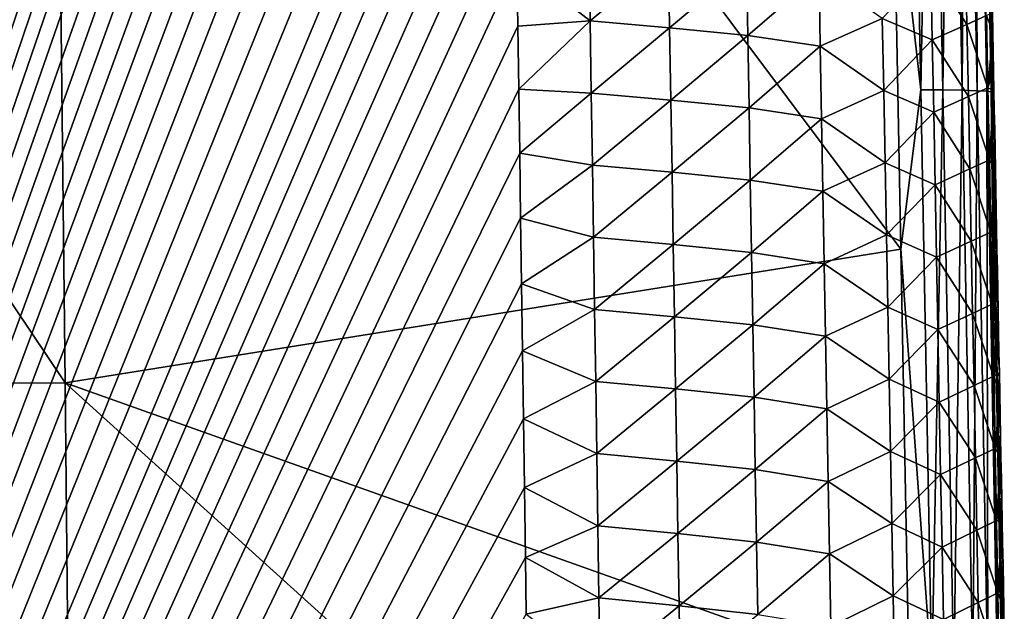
# Model space of a CAD drawing. Header units: metres. Extents: x -109 to 109, y -19 to 107.
# Tile 213 of 256: x 8.43 to 15.21, y 70.67 to 74.75. Entities that reach past the tile are written whole.
import ezdxf

# ---------------------------------------------------------------- set-up
doc = ezdxf.new("R2010")
doc.units = ezdxf.units.M
doc.layers.add('solid_21_412_310_XXX', color=7, linetype='CONTINUOUS')

msp = doc.modelspace()

# ---------------------------------------------------------------- linework, layer by layer
at = {"layer": 'solid_21_412_310_XXX'}
for points in [[(8.416841, 101.863945, -67.142029), (-0.000006, 49.658638, -66.675293), (8.718863, 101.77272, -67.141319)], [(8.718863, 101.77272, -67.141319), (-0.000006, 49.658638, -66.675293), (8.985192, 101.678772, -67.140579)], [(8.985192, 101.678772, -67.140579), (-0.000006, 49.658638, -66.675293), (9.222807, 101.582382, -67.139809)], [(9.222807, 101.582382, -67.139809), (-0.000006, 49.658638, -66.675293), (9.437308, 101.482719, -67.139)], [(9.437308, 101.482719, -67.139), (-0.000006, 49.658638, -66.675293), (9.800565, 101.280899, -67.137329)], [(9.800565, 101.280899, -67.137329), (-0.000006, 49.658638, -66.675293), (10.099033, 101.074387, -67.135605)], [(10.099033, 101.074387, -67.135605), (-0.000006, 49.658638, -66.675293), (10.375571, 100.835381, -67.133575)], [(10.375571, 100.835381, -67.133575), (-0.000006, 49.658638, -66.675293), (10.626403, 100.56823, -67.131287)], [(10.626403, 100.56823, -67.131287), (-0.000006, 49.658638, -66.675293), (10.701228, 100.473618, -67.130478)], [(10.701228, 100.473618, -67.130478), (-0.000006, 49.658638, -66.675293), (10.774985, 100.372421, -67.129601)], [(10.774985, 100.372421, -67.129601), (-0.000006, 49.658638, -66.675293), (10.84716, 100.264442, -67.12867)], [(10.84716, 100.264442, -67.12867), (-0.000006, 49.658638, -66.675293), (10.916918, 100.149368, -67.12767)], [(10.916918, 100.149368, -67.12767), (-0.000006, 49.658638, -66.675293), (10.984118, 100.027184, -67.12661)], [(10.984118, 100.027184, -67.12661), (-0.000006, 49.658638, -66.675293), (11.048345, 99.897804, -67.125481)], [(11.048345, 99.897804, -67.125481), (-0.000006, 49.658638, -66.675293), (11.109218, 99.761246, -67.12429)], [(11.109218, 99.761246, -67.12429), (-0.000006, 49.658638, -66.675293), (11.166245, 99.617828, -67.123032)], [(11.166245, 99.617828, -67.123032), (-0.000006, 49.658638, -66.675293), (11.219064, 99.468155, -67.121727)], [(11.219064, 99.468155, -67.121727), (-0.000006, 49.658638, -66.675293), (11.267576, 99.312035, -67.120354)], [(11.267576, 99.312035, -67.120354), (-0.000006, 49.658638, -66.675293), (11.311779, 99.149033, -67.118919)], [(11.311779, 99.149033, -67.118919), (-0.000006, 49.658638, -66.675293), (11.351416, 98.977837, -67.117416)], [(11.351416, 98.977837, -67.117416), (-0.000006, 49.658638, -66.675293), (11.385991, 98.794167, -67.115791)], [(11.385991, 98.794167, -67.115791), (-0.000006, 49.658638, -66.675293), (11.41538, 98.594177, -67.114029)], [(11.41538, 98.594177, -67.114029), (-0.000006, 49.658638, -66.675293), (11.440434, 98.37249, -67.112068)], [(11.440434, 98.37249, -67.112068), (-0.000006, 49.658638, -66.675293), (11.461864, 98.128845, -67.109909)], [(11.461864, 98.128845, -67.109909), (-0.000006, 49.658638, -66.675293), (11.479255, 97.862335, -67.107552)], [(11.479255, 97.862335, -67.107552), (-0.000006, 49.658638, -66.675293), (11.491724, 97.571922, -67.104973)], [(11.491724, 97.571922, -67.104973), (-0.000006, 49.658638, -66.675293), (11.497374, 97.255409, -67.102165)], [(11.497374, 97.255409, -67.102165), (-0.000006, 49.658638, -66.675293), (11.497188, 96.91391, -67.099129)], [(11.497188, 96.91391, -67.099129), (-0.000006, 49.658638, -66.675293), (11.492494, 96.548004, -67.095879)], [(11.492494, 96.548004, -67.095879), (-0.000006, 49.658638, -66.675293), (11.486433, 96.157623, -67.092407)], [(11.486433, 96.157623, -67.092407), (-0.000006, 49.658638, -66.675293), (11.481724, 95.739777, -67.088692)], [(11.481724, 95.739777, -67.088692), (-0.000006, 49.658638, -66.675293), (11.479702, 95.291519, -67.084709)], [(11.479702, 95.291519, -67.084709), (-0.000006, 49.658638, -66.675293), (11.481399, 94.809296, -67.080429)], [(11.481399, 94.809296, -67.080429), (-0.000006, 49.658638, -66.675293), (11.484297, 94.554321, -67.078163)], [(11.484297, 94.554321, -67.078163), (-0.000006, 49.658638, -66.675293), (11.488584, 94.2901, -67.075821)], [(11.488584, 94.2901, -67.075821), (-0.000006, 49.658638, -66.675293), (11.494101, 94.016693, -67.073387)], [(11.494101, 94.016693, -67.073387), (-0.000006, 49.658638, -66.675293), (11.500851, 93.734154, -67.070885)], [(11.500851, 93.734154, -67.070885), (-0.000006, 49.658638, -66.675293), (11.50884, 93.442451, -67.068291)], [(11.50884, 93.442451, -67.068291), (-0.000006, 49.658638, -66.675293), (11.51765, 93.141273, -67.06562)], [(11.51765, 93.141273, -67.06562), (-0.000006, 49.658638, -66.675293), (11.527312, 92.830826, -67.062866)], [(11.527312, 92.830826, -67.062866), (-0.000006, 49.658638, -66.675293), (11.537727, 92.510796, -67.060028)], [(11.537727, 92.510796, -67.060028), (-0.000006, 49.658638, -66.675293), (11.548295, 92.180145, -67.057091)], [(11.548295, 92.180145, -67.057091), (-0.000006, 49.658638, -66.675293), (11.55913, 91.839279, -67.05407)], [(11.55913, 91.839279, -67.05407), (-0.000006, 49.658638, -66.675293), (11.570037, 91.487465, -67.050949)], [(11.570037, 91.487465, -67.050949), (-0.000006, 49.658638, -66.675293), (11.580547, 91.123337, -67.047714)], [(11.580547, 91.123337, -67.047714), (-0.000006, 49.658638, -66.675293), (11.590788, 90.747398, -67.04438)], [(11.590788, 90.747398, -67.04438), (-0.000006, 49.658638, -66.675293), (11.600632, 90.358894, -67.040932)], [(11.600632, 90.358894, -67.040932), (-0.000006, 49.658638, -66.675293), (11.609873, 89.956909, -67.037361)], [(11.609873, 89.956909, -67.037361), (-0.000006, 49.658638, -66.675293), (11.61857, 89.541801, -67.033676)], [(11.61857, 89.541801, -67.033676), (-0.000006, 49.658638, -66.675293), (11.626793, 89.113304, -67.029877)], [(11.626793, 89.113304, -67.029877), (-0.000006, 49.658638, -66.675293), (11.634455, 88.671326, -67.025955)], [(11.634455, 88.671326, -67.025955), (-0.000006, 49.658638, -66.675293), (11.641595, 88.215927, -67.021912)], [(11.641595, 88.215927, -67.021912), (-0.000006, 49.658638, -66.675293), (11.648776, 87.746346, -67.017738)], [(11.648776, 87.746346, -67.017738), (-0.000006, 49.658638, -66.675293), (11.656088, 87.262848, -67.013451)], [(11.656088, 87.262848, -67.013451), (-0.000006, 49.658638, -66.675293), (11.663507, 86.764992, -67.009026)], [(11.663507, 86.764992, -67.009026), (-0.000006, 49.658638, -66.675293), (11.668713, 86.424217, -67.006004)], [(11.668713, 86.424217, -67.006004), (-0.000006, 49.658638, -66.675293), (11.674192, 86.076103, -67.002907)], [(11.674192, 86.076103, -67.002907), (-0.000006, 49.658638, -66.675293), (11.679863, 85.721054, -66.999756)], [(11.679863, 85.721054, -66.999756), (-0.000006, 49.658638, -66.675293), (11.685748, 85.358803, -66.996544)], [(11.685748, 85.358803, -66.996544), (-0.000006, 49.658638, -66.675293), (11.691878, 84.989059, -66.993256)], [(11.691878, 84.989059, -66.993256), (-0.000006, 49.658638, -66.675293), (11.698287, 84.611694, -66.989906)], [(11.698287, 84.611694, -66.989906), (-0.000006, 49.658638, -66.675293), (11.70499, 84.227081, -66.986496)], [(11.70499, 84.227081, -66.986496), (-0.000006, 49.658638, -66.675293), (11.711924, 83.834892, -66.983009)], [(11.711924, 83.834892, -66.983009), (-0.000006, 49.658638, -66.675293), (11.719016, 83.4347, -66.979462)], [(11.719016, 83.4347, -66.979462), (-0.000006, 49.658638, -66.675293), (11.726214, 83.02623, -66.97583)], [(11.726214, 83.02623, -66.97583), (-0.000006, 49.658638, -66.675293), (11.733596, 82.610046, -66.972137)], [(11.733596, 82.610046, -66.972137), (-0.000006, 49.658638, -66.675293), (11.741124, 82.185791, -66.968376)], [(11.741124, 82.185791, -66.968376), (-0.000006, 49.658638, -66.675293), (11.748721, 81.752815, -66.964531)], [(11.748721, 81.752815, -66.964531), (-0.000006, 49.658638, -66.675293), (11.756312, 81.310501, -66.960602)], [(11.756312, 81.310501, -66.960602), (-0.000006, 49.658638, -66.675293), (11.763915, 80.859192, -66.956596)], [(8.647805, 80.980743, -73.483154), (8.745557, 72.246918, -73.547028), (2.888753, 80.980156, -73.638618)], [(8.745557, 72.246918, -73.547028), (2.921579, 72.245003, -73.730919), (2.888753, 80.980156, -73.638618)], [(8.647805, 80.980743, -73.483154), (14.441449, 75.932777, -73.181526), (14.495125, 73.168098, -73.183434)], [(8.647805, 80.980743, -73.483154), (14.495125, 73.168098, -73.183434), (8.745557, 72.246918, -73.547028)], [(11.763915, 80.859192, -66.956596), (-0.000006, 49.658638, -66.675293), (11.771555, 80.398964, -66.952507)], [(11.771555, 80.398964, -66.952507), (-0.000006, 49.658638, -66.675293), (11.779235, 79.92952, -66.948341)], [(11.779235, 79.92952, -66.948341), (-0.000006, 49.658638, -66.675293), (11.786957, 79.450546, -66.944092)], [(11.786957, 79.450546, -66.944092), (-0.000006, 49.658638, -66.675293), (11.794697, 78.962219, -66.939751)], [(11.794697, 78.962219, -66.939751), (-0.000006, 49.658638, -66.675293), (11.802461, 78.464645, -66.935333)], [(11.802461, 78.464645, -66.935333), (-0.000006, 49.658638, -66.675293), (11.81029, 77.957428, -66.930832)], [(14.441449, 75.932777, -73.181526), (14.552935, 78.295067, -73.162827), (14.631909, 74.26458, -73.1651)], [(14.70455, 78.293983, -73.122292), (14.631909, 74.26458, -73.1651), (14.552935, 78.295067, -73.162827)], [(14.70455, 78.293983, -73.122292), (14.782736, 74.262634, -73.124184), (14.631909, 74.26458, -73.1651)], [(14.837929, 78.292519, -73.045822), (14.782736, 74.262634, -73.124184), (14.70455, 78.293983, -73.122292)], [(14.837929, 78.292519, -73.045822), (14.915241, 74.260323, -73.047791), (14.782736, 74.262634, -73.124184)], [(14.94165, 78.290459, -72.934799), (14.915241, 74.260323, -73.047791), (14.837929, 78.292519, -73.045822)], [(14.94165, 78.290459, -72.934799), (15.018188, 74.257423, -72.93721), (14.915241, 74.260323, -73.047791)], [(15.008865, 78.287674, -72.796577), (15.018188, 74.257423, -72.93721), (14.94165, 78.290459, -72.934799)], [(15.008865, 78.287674, -72.796577), (15.0849, 74.253838, -72.799629), (15.018188, 74.257423, -72.93721)], [(15.039, 78.28418, -72.642609), (15.0849, 74.253838, -72.799629), (15.008865, 78.287674, -72.796577)], [(15.039, 78.28418, -72.642609), (15.105647, 75.082657, -72.48597), (15.112845, 74.696587, -72.486359)], [(15.039, 78.28418, -72.642609), (15.112845, 74.696587, -72.486359), (15.120103, 74.306061, -72.486755)], [(15.039, 78.28418, -72.642609), (15.120103, 74.306061, -72.486755), (15.114924, 74.249557, -72.646332)], [(15.039, 78.28418, -72.642609), (15.114924, 74.249557, -72.646332), (15.0849, 74.253838, -72.799629)], [(11.81029, 77.957428, -66.930832), (-0.000006, 49.658638, -66.675293), (11.816232, 77.57045, -66.927399)], [(11.816232, 77.57045, -66.927399), (-0.000006, 49.658638, -66.675293), (11.822248, 77.177734, -66.923912)], [(11.822248, 77.177734, -66.923912), (-0.000006, 49.658638, -66.675293), (11.828321, 76.779701, -66.92038)], [(11.828321, 76.779701, -66.92038), (-0.000006, 49.658638, -66.675293), (11.834447, 76.376213, -66.916794)], [(11.834447, 76.376213, -66.916794), (-0.000006, 49.658638, -66.675293), (11.840632, 75.966957, -66.913162)], [(11.840632, 75.966957, -66.913162), (-0.000006, 49.658638, -66.675293), (11.846878, 75.55162, -66.90947)], [(14.495125, 73.168098, -73.183434), (14.441449, 75.932777, -73.181526), (14.631909, 74.26458, -73.1651)], [(11.846878, 75.55162, -66.90947), (-0.000006, 49.658638, -66.675293), (11.853189, 75.12989, -66.905731)], [(11.853189, 75.12989, -66.905731), (12.357102, 74.737808, -66.936401), (12.349277, 75.234169, -66.940811)], [(12.895912, 75.187515, -67.073181), (12.349277, 75.234169, -66.940811), (12.357102, 74.737808, -66.936401)], [(12.904193, 74.690376, -67.068893), (12.895912, 75.187515, -67.073181), (12.357102, 74.737808, -66.936401)], [(13.432556, 75.135406, -67.309998), (12.895912, 75.187515, -67.073181), (12.904193, 74.690376, -67.068893)], [(14.949305, 74.714119, -69.104774), (14.93952, 75.211372, -69.107178), (14.701097, 75.1064, -68.571075)], [(15.083862, 74.774261, -69.652214), (14.93952, 75.211372, -69.107178), (14.949305, 74.714119, -69.104774)], [(11.853189, 75.12989, -66.905731), (-0.000006, 49.658638, -66.675293), (11.859566, 74.701843, -66.901924)], [(11.853189, 75.12989, -66.905731), (11.859566, 74.701843, -66.901924), (12.357102, 74.737808, -66.936401)], [(13.441282, 74.637413, -67.305923), (13.432556, 75.135406, -67.309998), (12.904193, 74.690376, -67.068893)], [(13.931368, 75.062614, -67.647362), (13.432556, 75.135406, -67.309998), (13.441282, 74.637413, -67.305923)], [(13.940505, 74.563522, -67.643608), (13.931368, 75.062614, -67.647362), (13.441282, 74.637413, -67.305923)], [(14.366833, 74.755249, -68.072563), (13.931368, 75.062614, -67.647362), (13.940505, 74.563522, -67.643608)], [(14.710778, 74.607742, -68.568184), (14.701097, 75.1064, -68.571075), (14.366833, 74.755249, -68.072563)], [(14.949305, 74.714119, -69.104774), (14.701097, 75.1064, -68.571075), (14.710778, 74.607742, -68.568184)], [(15.105647, 75.082657, -72.48597), (15.124028, 74.791374, -70.185242), (15.126607, 74.659515, -70.184853)], [(15.112845, 74.696587, -72.486359), (15.105647, 75.082657, -72.48597), (15.126607, 74.659515, -70.184853)], [(15.093623, 74.277824, -69.650314), (15.083862, 74.774261, -69.652214), (14.949305, 74.714119, -69.104774)], [(15.126607, 74.659515, -70.184853), (15.124028, 74.791374, -70.185242), (15.083862, 74.774261, -69.652214)], [(15.126607, 74.659515, -70.184853), (15.083862, 74.774261, -69.652214), (15.093623, 74.277824, -69.650314)], [(11.859566, 74.701843, -66.901924), (-0.000006, 49.658638, -66.675293), (11.86601, 74.267937, -66.898079)], [(11.859566, 74.701843, -66.901924), (11.86601, 74.267937, -66.898079), (12.357102, 74.737808, -66.936401)], [(11.86601, 74.267937, -66.898079), (12.36488, 74.241455, -66.931992), (12.357102, 74.737808, -66.936401)], [(12.904193, 74.690376, -67.068893), (12.357102, 74.737808, -66.936401), (12.36488, 74.241455, -66.931992)], [(14.376225, 74.258621, -68.069229), (14.366833, 74.755249, -68.072563), (13.940505, 74.563522, -67.643608)], [(14.710778, 74.607742, -68.568184), (14.366833, 74.755249, -68.072563), (14.376225, 74.258621, -68.069229)], [(14.959058, 74.216866, -69.102394), (14.949305, 74.714119, -69.104774), (14.710778, 74.607742, -68.568184)], [(15.093623, 74.277824, -69.650314), (14.949305, 74.714119, -69.104774), (14.959058, 74.216866, -69.102394)], [(12.912427, 74.19323, -67.064606), (12.904193, 74.690376, -67.068893), (12.36488, 74.241455, -66.931992)], [(13.441282, 74.637413, -67.305923), (12.904193, 74.690376, -67.068893), (12.912427, 74.19323, -67.064606)], [(13.449967, 74.13942, -67.301857), (13.441282, 74.637413, -67.305923), (12.912427, 74.19323, -67.064606)], [(13.940505, 74.563522, -67.643608), (13.441282, 74.637413, -67.305923), (13.449967, 74.13942, -67.301857)], [(15.129195, 74.527008, -70.184464), (15.126607, 74.659515, -70.184853), (15.093623, 74.277824, -69.650314)], [(15.112845, 74.696587, -72.486359), (15.126607, 74.659515, -70.184853), (15.129195, 74.527008, -70.184464)], [(15.112845, 74.696587, -72.486359), (15.129195, 74.527008, -70.184464), (15.131794, 74.39386, -70.184074)], [(15.112845, 74.696587, -72.486359), (15.131794, 74.39386, -70.184074), (15.134404, 74.260048, -70.183685)], [(15.120103, 74.306061, -72.486755), (15.112845, 74.696587, -72.486359), (15.134404, 74.260048, -70.183685)], [(14.720428, 74.109093, -68.565315), (14.710778, 74.607742, -68.568184), (14.376225, 74.258621, -68.069229)], [(14.959058, 74.216866, -69.102394), (14.710778, 74.607742, -68.568184), (14.720428, 74.109093, -68.565315)], [(13.949604, 74.064423, -67.639854), (13.940505, 74.563522, -67.643608), (13.449967, 74.13942, -67.301857)], [(14.376225, 74.258621, -68.069229), (13.940505, 74.563522, -67.643608), (13.949604, 74.064423, -67.639854)], [(15.131794, 74.39386, -70.184074), (15.129195, 74.527008, -70.184464), (15.093623, 74.277824, -69.650314)], [(15.134404, 74.260048, -70.183685), (15.131794, 74.39386, -70.184074), (15.093623, 74.277824, -69.650314)], [(15.114924, 74.249557, -72.646332), (15.120103, 74.306061, -72.486755), (15.127413, 73.911438, -72.487144)], [(15.120103, 74.306061, -72.486755), (15.134404, 74.260048, -70.183685), (15.137024, 74.125572, -70.183296)], [(15.120103, 74.306061, -72.486755), (15.137024, 74.125572, -70.183296), (15.139655, 73.99041, -70.182907)], [(15.120103, 74.306061, -72.486755), (15.139655, 73.99041, -70.182907), (15.142297, 73.854568, -70.18251)], [(15.127413, 73.911438, -72.487144), (15.120103, 74.306061, -72.486755), (15.142297, 73.854568, -70.18251)], [(11.86601, 74.267937, -66.898079), (-0.000006, 49.658638, -66.675293), (11.872516, 73.827873, -66.894165)], [(11.86601, 74.267937, -66.898079), (11.872516, 73.827873, -66.894165), (12.36488, 74.241455, -66.931992)], [(11.872516, 73.827873, -66.894165), (12.372607, 73.745102, -66.927589), (12.36488, 74.241455, -66.931992)], [(12.912427, 74.19323, -67.064606), (12.36488, 74.241455, -66.931992), (12.372607, 73.745102, -66.927589)], [(14.385582, 73.761986, -68.06591), (14.376225, 74.258621, -68.069229), (13.949604, 74.064423, -67.639854)], [(14.720428, 74.109093, -68.565315), (14.376225, 74.258621, -68.069229), (14.385582, 73.761986, -68.06591)], [(14.495125, 73.168098, -73.183434), (14.631909, 74.26458, -73.1651), (14.707726, 70.234009, -73.16687)], [(14.782736, 74.262634, -73.124184), (14.707726, 70.234009, -73.16687), (14.631909, 74.26458, -73.1651)], [(14.782736, 74.262634, -73.124184), (14.857882, 70.231201, -73.125679), (14.707726, 70.234009, -73.16687)], [(14.915241, 74.260323, -73.047791), (14.857882, 70.231201, -73.125679), (14.782736, 74.262634, -73.124184)], [(14.915241, 74.260323, -73.047791), (14.989659, 70.228027, -73.0494), (14.857882, 70.231201, -73.125679)], [(15.018188, 74.257423, -72.93721), (14.989659, 70.228027, -73.0494), (14.915241, 74.260323, -73.047791)], [(15.103353, 73.781387, -69.648438), (15.093623, 74.277824, -69.650314), (14.959058, 74.216866, -69.102394)], [(15.018188, 74.257423, -72.93721), (15.091976, 70.224297, -72.93924), (14.989659, 70.228027, -73.0494)], [(15.0849, 74.253838, -72.799629), (15.091976, 70.224297, -72.93924), (15.018188, 74.257423, -72.93721)], [(15.0849, 74.253838, -72.799629), (15.158303, 70.219902, -72.802246), (15.091976, 70.224297, -72.93924)], [(15.114924, 74.249557, -72.646332), (15.158303, 70.219902, -72.802246), (15.0849, 74.253838, -72.799629)], [(15.134404, 74.260048, -70.183685), (15.093623, 74.277824, -69.650314), (15.103353, 73.781387, -69.648438)], [(15.137024, 74.125572, -70.183296), (15.134404, 74.260048, -70.183685), (15.103353, 73.781387, -69.648438)], [(15.114924, 74.249557, -72.646332), (15.127413, 73.911438, -72.487144), (15.134771, 73.51281, -72.487541)], [(15.114924, 74.249557, -72.646332), (15.134771, 73.51281, -72.487541), (15.142181, 73.110008, -72.48793)], [(15.114924, 74.249557, -72.646332), (15.142181, 73.110008, -72.48793), (15.149646, 72.702881, -72.488319)], [(15.114924, 74.249557, -72.646332), (15.149646, 72.702881, -72.488319), (15.157166, 72.29126, -72.488701)], [(15.114924, 74.249557, -72.646332), (15.157166, 72.29126, -72.488701), (15.164744, 71.874992, -72.48909)], [(15.114924, 74.249557, -72.646332), (15.164744, 71.874992, -72.48909), (15.172382, 71.453911, -72.489464)], [(15.114924, 74.249557, -72.646332), (15.172382, 71.453911, -72.489464), (15.180079, 71.028, -72.489845)], [(15.114924, 74.249557, -72.646332), (15.180079, 71.028, -72.489845), (15.187825, 70.597733, -72.490219)], [(15.114924, 74.249557, -72.646332), (15.187825, 70.597733, -72.490219), (15.188287, 70.214844, -72.649536)], [(15.114924, 74.249557, -72.646332), (15.188287, 70.214844, -72.649536), (15.158303, 70.219902, -72.802246)], [(12.920617, 73.696083, -67.060318), (12.912427, 74.19323, -67.064606), (12.372607, 73.745102, -66.927589)], [(13.449967, 74.13942, -67.301857), (12.912427, 74.19323, -67.064606), (12.920617, 73.696083, -67.060318)], [(14.96878, 73.719612, -69.100037), (14.959058, 74.216866, -69.102394), (14.720428, 74.109093, -68.565315)], [(15.103353, 73.781387, -69.648438), (14.959058, 74.216866, -69.102394), (14.96878, 73.719612, -69.100037)], [(13.458611, 73.641426, -67.297791), (13.449967, 74.13942, -67.301857), (12.920617, 73.696083, -67.060318)], [(13.949604, 74.064423, -67.639854), (13.449967, 74.13942, -67.301857), (13.458611, 73.641426, -67.297791)], [(14.730044, 73.610435, -68.562454), (14.720428, 74.109093, -68.565315), (14.385582, 73.761986, -68.06591)], [(14.96878, 73.719612, -69.100037), (14.720428, 74.109093, -68.565315), (14.730044, 73.610435, -68.562454)], [(15.139655, 73.99041, -70.182907), (15.137024, 74.125572, -70.183296), (15.103353, 73.781387, -69.648438)], [(13.958666, 73.565323, -67.636108), (13.949604, 74.064423, -67.639854), (13.458611, 73.641426, -67.297791)], [(14.385582, 73.761986, -68.06591), (13.949604, 74.064423, -67.639854), (13.958666, 73.565323, -67.636108)], [(15.142297, 73.854568, -70.18251), (15.139655, 73.99041, -70.182907), (15.103353, 73.781387, -69.648438)], [(15.127413, 73.911438, -72.487144), (15.142297, 73.854568, -70.18251), (15.144949, 73.718025, -70.182121)], [(15.127413, 73.911438, -72.487144), (15.144949, 73.718025, -70.182121), (15.147614, 73.58078, -70.181732)], [(15.127413, 73.911438, -72.487144), (15.147614, 73.58078, -70.181732), (15.150289, 73.442818, -70.181343)], [(15.134771, 73.51281, -72.487541), (15.127413, 73.911438, -72.487144), (15.150289, 73.442818, -70.181343)], [(11.872516, 73.827873, -66.894165), (-0.000006, 49.658638, -66.675293), (11.87908, 73.381302, -66.890205)], [(11.872516, 73.827873, -66.894165), (11.87908, 73.381302, -66.890205), (12.372607, 73.745102, -66.927589)], [(15.144949, 73.718025, -70.182121), (15.142297, 73.854568, -70.18251), (15.103353, 73.781387, -69.648438)], [(14.394905, 73.26535, -68.062607), (14.385582, 73.761986, -68.06591), (13.958666, 73.565323, -67.636108)], [(14.730044, 73.610435, -68.562454), (14.385582, 73.761986, -68.06591), (14.394905, 73.26535, -68.062607)], [(15.11305, 73.284943, -69.646584), (15.103353, 73.781387, -69.648438), (14.96878, 73.719612, -69.100037)], [(15.144949, 73.718025, -70.182121), (15.103353, 73.781387, -69.648438), (15.11305, 73.284943, -69.646584)], [(11.87908, 73.381302, -66.890205), (12.380287, 73.248741, -66.92318), (12.372607, 73.745102, -66.927589)], [(12.920617, 73.696083, -67.060318), (12.372607, 73.745102, -66.927589), (12.380287, 73.248741, -66.92318)], [(12.928762, 73.198936, -67.05603), (12.920617, 73.696083, -67.060318), (12.380287, 73.248741, -66.92318)], [(13.458611, 73.641426, -67.297791), (12.920617, 73.696083, -67.060318), (12.928762, 73.198936, -67.05603)], [(14.978469, 73.222351, -69.097694), (14.96878, 73.719612, -69.100037), (14.730044, 73.610435, -68.562454)], [(15.11305, 73.284943, -69.646584), (14.96878, 73.719612, -69.100037), (14.978469, 73.222351, -69.097694)], [(15.147614, 73.58078, -70.181732), (15.144949, 73.718025, -70.182121), (15.11305, 73.284943, -69.646584)], [(13.467216, 73.143425, -67.293732), (13.458611, 73.641426, -67.297791), (12.928762, 73.198936, -67.05603)], [(13.958666, 73.565323, -67.636108), (13.458611, 73.641426, -67.297791), (13.467216, 73.143425, -67.293732)], [(13.96769, 73.066216, -67.63237), (13.958666, 73.565323, -67.636108), (13.467216, 73.143425, -67.293732)], [(14.394905, 73.26535, -68.062607), (13.958666, 73.565323, -67.636108), (13.96769, 73.066216, -67.63237)], [(14.739628, 73.111778, -68.559608), (14.730044, 73.610435, -68.562454), (14.394905, 73.26535, -68.062607)], [(14.978469, 73.222351, -69.097694), (14.730044, 73.610435, -68.562454), (14.739628, 73.111778, -68.559608)], [(15.150289, 73.442818, -70.181343), (15.147614, 73.58078, -70.181732), (15.11305, 73.284943, -69.646584)], [(15.134771, 73.51281, -72.487541), (15.150289, 73.442818, -70.181343), (15.152974, 73.304207, -70.180954)], [(15.134771, 73.51281, -72.487541), (15.152974, 73.304207, -70.180954), (15.155668, 73.164986, -70.180565)], [(15.142181, 73.110008, -72.48793), (15.134771, 73.51281, -72.487541), (15.155668, 73.164986, -70.180565)], [(15.152974, 73.304207, -70.180954), (15.150289, 73.442818, -70.181343), (15.11305, 73.284943, -69.646584)], [(11.87908, 73.381302, -66.890205), (-0.000006, 49.658638, -66.675293), (11.8857, 72.92791, -66.886177)], [(11.87908, 73.381302, -66.890205), (11.8857, 72.92791, -66.886177), (12.380287, 73.248741, -66.92318)], [(15.122714, 72.788506, -69.644745), (15.11305, 73.284943, -69.646584), (14.978469, 73.222351, -69.097694)], [(15.155668, 73.164986, -70.180565), (15.152974, 73.304207, -70.180954), (15.11305, 73.284943, -69.646584)], [(15.155668, 73.164986, -70.180565), (15.11305, 73.284943, -69.646584), (15.122714, 72.788506, -69.644745)], [(11.8857, 72.92791, -66.886177), (12.387919, 72.752388, -66.918777), (12.380287, 73.248741, -66.92318)], [(12.928762, 73.198936, -67.05603), (12.380287, 73.248741, -66.92318), (12.387919, 72.752388, -66.918777)], [(14.404194, 72.768715, -68.059303), (14.394905, 73.26535, -68.062607), (13.96769, 73.066216, -67.63237)], [(14.739628, 73.111778, -68.559608), (14.394905, 73.26535, -68.062607), (14.404194, 72.768715, -68.059303)], [(14.988126, 72.72509, -69.095367), (14.978469, 73.222351, -69.097694), (14.739628, 73.111778, -68.559608)], [(15.122714, 72.788506, -69.644745), (14.978469, 73.222351, -69.097694), (14.988126, 72.72509, -69.095367)], [(8.745557, 72.246918, -73.547028), (14.495125, 73.168098, -73.183434), (14.551407, 70.180305, -73.185066)], [(12.936864, 72.70179, -67.05175), (12.928762, 73.198936, -67.05603), (12.387919, 72.752388, -66.918777)], [(13.467216, 73.143425, -67.293732), (12.928762, 73.198936, -67.05603), (12.936864, 72.70179, -67.05175)], [(13.475778, 72.645432, -67.289673), (13.467216, 73.143425, -67.293732), (12.936864, 72.70179, -67.05175)], [(13.96769, 73.066216, -67.63237), (13.467216, 73.143425, -67.293732), (13.475778, 72.645432, -67.289673)], [(14.551407, 70.180305, -73.185066), (14.495125, 73.168098, -73.183434), (14.707726, 70.234009, -73.16687)], [(15.158373, 73.025131, -70.180176), (15.155668, 73.164986, -70.180565), (15.122714, 72.788506, -69.644745)], [(15.142181, 73.110008, -72.48793), (15.155668, 73.164986, -70.180565), (15.158373, 73.025131, -70.180176)], [(14.749177, 72.613121, -68.556778), (14.739628, 73.111778, -68.559608), (14.404194, 72.768715, -68.059303)], [(14.988126, 72.72509, -69.095367), (14.739628, 73.111778, -68.559608), (14.749177, 72.613121, -68.556778)], [(15.142181, 73.110008, -72.48793), (15.158373, 73.025131, -70.180176), (15.161086, 72.884636, -70.179787)], [(15.142181, 73.110008, -72.48793), (15.161086, 72.884636, -70.179787), (15.16381, 72.743492, -70.179398)], [(15.149646, 72.702881, -72.488319), (15.142181, 73.110008, -72.48793), (15.16381, 72.743492, -70.179398)], [(13.976676, 72.567116, -67.628639), (13.96769, 73.066216, -67.63237), (13.475778, 72.645432, -67.289673)], [(14.404194, 72.768715, -68.059303), (13.96769, 73.066216, -67.63237), (13.976676, 72.567116, -67.628639)], [(15.161086, 72.884636, -70.179787), (15.158373, 73.025131, -70.180176), (15.122714, 72.788506, -69.644745)], [(11.8857, 72.92791, -66.886177), (-0.000006, 49.658638, -66.675293), (11.892373, 72.467369, -66.882088)], [(11.8857, 72.92791, -66.886177), (11.892373, 72.467369, -66.882088), (12.387919, 72.752388, -66.918777)], [(15.16381, 72.743492, -70.179398), (15.161086, 72.884636, -70.179787), (15.122714, 72.788506, -69.644745)], [(11.892373, 72.467369, -66.882088), (12.395504, 72.256027, -66.914368), (12.387919, 72.752388, -66.918777)], [(12.936864, 72.70179, -67.05175), (12.387919, 72.752388, -66.918777), (12.395504, 72.256027, -66.914368)], [(14.413447, 72.272072, -68.056015), (14.404194, 72.768715, -68.059303), (13.976676, 72.567116, -67.628639)], [(14.749177, 72.613121, -68.556778), (14.404194, 72.768715, -68.059303), (14.413447, 72.272072, -68.056015)], [(15.132346, 72.292053, -69.642937), (15.122714, 72.788506, -69.644745), (14.988126, 72.72509, -69.095367)], [(15.16381, 72.743492, -70.179398), (15.122714, 72.788506, -69.644745), (15.132346, 72.292053, -69.642937)], [(15.166544, 72.601685, -70.179008), (15.16381, 72.743492, -70.179398), (15.132346, 72.292053, -69.642937)], [(15.149646, 72.702881, -72.488319), (15.16381, 72.743492, -70.179398), (15.166544, 72.601685, -70.179008)], [(12.944922, 72.204643, -67.047462), (12.936864, 72.70179, -67.05175), (12.395504, 72.256027, -66.914368)], [(13.475778, 72.645432, -67.289673), (12.936864, 72.70179, -67.05175), (12.944922, 72.204643, -67.047462)], [(14.99775, 72.227829, -69.093063), (14.988126, 72.72509, -69.095367), (14.749177, 72.613121, -68.556778)], [(15.132346, 72.292053, -69.642937), (14.988126, 72.72509, -69.095367), (14.99775, 72.227829, -69.093063)], [(15.149646, 72.702881, -72.488319), (15.166544, 72.601685, -70.179008), (15.169288, 72.459206, -70.178619)], [(15.149646, 72.702881, -72.488319), (15.169288, 72.459206, -70.178619), (15.172042, 72.31604, -70.178238)], [(15.157166, 72.29126, -72.488701), (15.149646, 72.702881, -72.488319), (15.172042, 72.31604, -70.178238)], [(13.484301, 72.14743, -67.285622), (13.475778, 72.645432, -67.289673), (12.944922, 72.204643, -67.047462)], [(13.976676, 72.567116, -67.628639), (13.475778, 72.645432, -67.289673), (13.484301, 72.14743, -67.285622)], [(14.758694, 72.114456, -68.553963), (14.749177, 72.613121, -68.556778), (14.413447, 72.272072, -68.056015)], [(14.99775, 72.227829, -69.093063), (14.749177, 72.613121, -68.556778), (14.758694, 72.114456, -68.553963)], [(15.169288, 72.459206, -70.178619), (15.166544, 72.601685, -70.179008), (15.132346, 72.292053, -69.642937)], [(13.985625, 72.068008, -67.624916), (13.976676, 72.567116, -67.628639), (13.484301, 72.14743, -67.285622)], [(14.413447, 72.272072, -68.056015), (13.976676, 72.567116, -67.628639), (13.985625, 72.068008, -67.624916)], [(11.892373, 72.467369, -66.882088), (-0.000006, 49.658638, -66.675293), (11.8991, 72.00016, -66.877937)], [(11.892373, 72.467369, -66.882088), (11.8991, 72.00016, -66.877937), (12.395504, 72.256027, -66.914368)], [(15.172042, 72.31604, -70.178238), (15.169288, 72.459206, -70.178619), (15.132346, 72.292053, -69.642937)], [(14.422667, 71.775429, -68.052734), (14.413447, 72.272072, -68.056015), (13.985625, 72.068008, -67.624916)], [(14.758694, 72.114456, -68.553963), (14.413447, 72.272072, -68.056015), (14.422667, 71.775429, -68.052734)], [(15.141946, 71.795609, -69.641144), (15.132346, 72.292053, -69.642937), (14.99775, 72.227829, -69.093063)], [(15.174807, 72.17218, -70.177849), (15.172042, 72.31604, -70.178238), (15.132346, 72.292053, -69.642937)], [(15.174807, 72.17218, -70.177849), (15.132346, 72.292053, -69.642937), (15.141946, 71.795609, -69.641144)], [(15.157166, 72.29126, -72.488701), (15.172042, 72.31604, -70.178238), (15.174807, 72.17218, -70.177849)], [(15.157166, 72.29126, -72.488701), (15.174807, 72.17218, -70.177849), (15.177582, 72.027611, -70.17746)], [(15.157166, 72.29126, -72.488701), (15.177582, 72.027611, -70.17746), (15.180368, 71.882324, -70.177071)], [(15.164744, 71.874992, -72.48909), (15.157166, 72.29126, -72.488701), (15.180368, 71.882324, -70.177071)], [(8.745557, 72.246918, -73.547028), (8.832778, 63.513741, -73.585594), (2.921579, 72.245003, -73.730919)], [(8.832778, 63.513741, -73.585594), (2.950886, 63.510948, -73.786705), (2.921579, 72.245003, -73.730919)], [(8.745557, 72.246918, -73.547028), (14.551407, 70.180305, -73.185066), (14.610347, 66.942429, -73.186409)], [(8.745557, 72.246918, -73.547028), (14.610347, 66.942429, -73.186409), (8.832778, 63.513741, -73.585594)], [(11.8991, 72.00016, -66.877937), (12.403043, 71.759666, -66.909966), (12.395504, 72.256027, -66.914368)], [(12.944922, 72.204643, -67.047462), (12.395504, 72.256027, -66.914368), (12.403043, 71.759666, -66.909966)], [(12.952937, 71.707489, -67.043182), (12.944922, 72.204643, -67.047462), (12.403043, 71.759666, -66.909966)], [(13.484301, 72.14743, -67.285622), (12.944922, 72.204643, -67.047462), (12.952937, 71.707489, -67.043182)], [(15.007342, 71.73056, -69.090767), (14.99775, 72.227829, -69.093063), (14.758694, 72.114456, -68.553963)], [(15.141946, 71.795609, -69.641144), (14.99775, 72.227829, -69.093063), (15.007342, 71.73056, -69.090767)], [(13.492783, 71.649429, -67.28157), (13.484301, 72.14743, -67.285622), (12.952937, 71.707489, -67.043182)], [(13.985625, 72.068008, -67.624916), (13.484301, 72.14743, -67.285622), (13.492783, 71.649429, -67.28157)], [(15.177582, 72.027611, -70.17746), (15.174807, 72.17218, -70.177849), (15.141946, 71.795609, -69.641144)], [(13.994537, 71.568901, -67.621193), (13.985625, 72.068008, -67.624916), (13.492783, 71.649429, -67.28157)], [(14.422667, 71.775429, -68.052734), (13.985625, 72.068008, -67.624916), (13.994537, 71.568901, -67.621193)], [(14.768177, 71.615791, -68.551155), (14.758694, 72.114456, -68.553963), (14.422667, 71.775429, -68.052734)], [(15.007342, 71.73056, -69.090767), (14.758694, 72.114456, -68.553963), (14.768177, 71.615791, -68.551155)], [(11.8991, 72.00016, -66.877937), (-0.000006, 49.658638, -66.675293), (11.905885, 71.526352, -66.873734)], [(11.8991, 72.00016, -66.877937), (11.905885, 71.526352, -66.873734), (12.403043, 71.759666, -66.909966)], [(15.180368, 71.882324, -70.177071), (15.177582, 72.027611, -70.17746), (15.141946, 71.795609, -69.641144)], [(15.183166, 71.736305, -70.176682), (15.180368, 71.882324, -70.177071), (15.141946, 71.795609, -69.641144)], [(15.164744, 71.874992, -72.48909), (15.180368, 71.882324, -70.177071), (15.183166, 71.736305, -70.176682)], [(15.164744, 71.874992, -72.48909), (15.183166, 71.736305, -70.176682), (15.185974, 71.589546, -70.176292)], [(15.164744, 71.874992, -72.48909), (15.185974, 71.589546, -70.176292), (15.188794, 71.442039, -70.175903)], [(15.172382, 71.453911, -72.489464), (15.164744, 71.874992, -72.48909), (15.188794, 71.442039, -70.175903)], [(15.151511, 71.299156, -69.639366), (15.141946, 71.795609, -69.641144), (15.007342, 71.73056, -69.090767)], [(15.183166, 71.736305, -70.176682), (15.141946, 71.795609, -69.641144), (15.151511, 71.299156, -69.639366)], [(11.905885, 71.526352, -66.873734), (12.410537, 71.263306, -66.905563), (12.403043, 71.759666, -66.909966)], [(12.952937, 71.707489, -67.043182), (12.403043, 71.759666, -66.909966), (12.410537, 71.263306, -66.905563)], [(14.43185, 71.278786, -68.049461), (14.422667, 71.775429, -68.052734), (13.994537, 71.568901, -67.621193)], [(14.768177, 71.615791, -68.551155), (14.422667, 71.775429, -68.052734), (14.43185, 71.278786, -68.049461)], [(15.0169, 71.233292, -69.088493), (15.007342, 71.73056, -69.090767), (14.768177, 71.615791, -68.551155)], [(15.151511, 71.299156, -69.639366), (15.007342, 71.73056, -69.090767), (15.0169, 71.233292, -69.088493)], [(15.185974, 71.589546, -70.176292), (15.183166, 71.736305, -70.176682), (15.151511, 71.299156, -69.639366)], [(12.960909, 71.210342, -67.038902), (12.952937, 71.707489, -67.043182), (12.410537, 71.263306, -66.905563)], [(13.492783, 71.649429, -67.28157), (12.952937, 71.707489, -67.043182), (12.960909, 71.210342, -67.038902)], [(13.501225, 71.151428, -67.277519), (13.492783, 71.649429, -67.28157), (12.960909, 71.210342, -67.038902)], [(13.994537, 71.568901, -67.621193), (13.492783, 71.649429, -67.28157), (13.501225, 71.151428, -67.277519)], [(14.777625, 71.117126, -68.548363), (14.768177, 71.615791, -68.551155), (14.43185, 71.278786, -68.049461)], [(15.0169, 71.233292, -69.088493), (14.768177, 71.615791, -68.551155), (14.777625, 71.117126, -68.548363)], [(15.188794, 71.442039, -70.175903), (15.185974, 71.589546, -70.176292), (15.151511, 71.299156, -69.639366)], [(11.905885, 71.526352, -66.873734), (-0.000006, 49.658638, -66.675293), (11.912724, 71.045631, -66.869469)], [(11.905885, 71.526352, -66.873734), (11.912724, 71.045631, -66.869469), (12.410537, 71.263306, -66.905563)], [(14.003411, 71.069786, -67.617477), (13.994537, 71.568901, -67.621193), (13.501225, 71.151428, -67.277519)], [(14.43185, 71.278786, -68.049461), (13.994537, 71.568901, -67.621193), (14.003411, 71.069786, -67.617477)], [(15.172382, 71.453911, -72.489464), (15.188794, 71.442039, -70.175903), (15.191626, 71.293762, -70.175514)], [(15.172382, 71.453911, -72.489464), (15.191626, 71.293762, -70.175514), (15.194469, 71.144714, -70.175125)], [(15.172382, 71.453911, -72.489464), (15.194469, 71.144714, -70.175125), (15.197324, 70.994881, -70.174736)], [(15.180079, 71.028, -72.489845), (15.172382, 71.453911, -72.489464), (15.197324, 70.994881, -70.174736)], [(15.191626, 71.293762, -70.175514), (15.188794, 71.442039, -70.175903), (15.151511, 71.299156, -69.639366)], [(11.912724, 71.045631, -66.869469), (12.417985, 70.766945, -66.901154), (12.410537, 71.263306, -66.905563)], [(12.960909, 71.210342, -67.038902), (12.410537, 71.263306, -66.905563), (12.417985, 70.766945, -66.901154)], [(14.440999, 70.782143, -68.046196), (14.43185, 71.278786, -68.049461), (14.003411, 71.069786, -67.617477)], [(14.777625, 71.117126, -68.548363), (14.43185, 71.278786, -68.049461), (14.440999, 70.782143, -68.046196)], [(15.161043, 70.802704, -69.637611), (15.151511, 71.299156, -69.639366), (15.0169, 71.233292, -69.088493)], [(15.191626, 71.293762, -70.175514), (15.151511, 71.299156, -69.639366), (15.161043, 70.802704, -69.637611)], [(15.194469, 71.144714, -70.175125), (15.191626, 71.293762, -70.175514), (15.161043, 70.802704, -69.637611)], [(12.968839, 70.713188, -67.034622), (12.960909, 71.210342, -67.038902), (12.417985, 70.766945, -66.901154)], [(13.501225, 71.151428, -67.277519), (12.960909, 71.210342, -67.038902), (12.968839, 70.713188, -67.034622)], [(15.026424, 70.736023, -69.086227), (15.0169, 71.233292, -69.088493), (14.777625, 71.117126, -68.548363)], [(15.161043, 70.802704, -69.637611), (15.0169, 71.233292, -69.088493), (15.026424, 70.736023, -69.086227)], [(13.509628, 70.653419, -67.273468), (13.501225, 71.151428, -67.277519), (12.968839, 70.713188, -67.034622)], [(14.003411, 71.069786, -67.617477), (13.501225, 71.151428, -67.277519), (13.509628, 70.653419, -67.273468)], [(14.78704, 70.618454, -68.545578), (14.777625, 71.117126, -68.548363), (14.440999, 70.782143, -68.046196)], [(15.026424, 70.736023, -69.086227), (14.777625, 71.117126, -68.548363), (14.78704, 70.618454, -68.545578)], [(15.197324, 70.994881, -70.174736), (15.194469, 71.144714, -70.175125), (15.161043, 70.802704, -69.637611)], [(11.912724, 71.045631, -66.869469), (-0.000006, 49.658638, -66.675293), (11.918235, 70.655861, -66.866005)], [(11.912724, 71.045631, -66.869469), (11.918235, 70.655861, -66.866005), (12.417985, 70.766945, -66.901154)], [(14.012248, 70.570679, -67.613762), (14.003411, 71.069786, -67.617477), (13.509628, 70.653419, -67.273468)], [(14.440999, 70.782143, -68.046196), (14.003411, 71.069786, -67.617477), (14.012248, 70.570679, -67.613762)], [(15.200191, 70.844299, -70.174339), (15.197324, 70.994881, -70.174736), (15.161043, 70.802704, -69.637611)], [(15.180079, 71.028, -72.489845), (15.197324, 70.994881, -70.174736), (15.200191, 70.844299, -70.174339)], [(15.180079, 71.028, -72.489845), (15.200191, 70.844299, -70.174339), (15.203066, 70.693047, -70.17395)], [(15.180079, 71.028, -72.489845), (15.203066, 70.693047, -70.17395), (15.205951, 70.541115, -70.173561)], [(15.187825, 70.597733, -72.490219), (15.180079, 71.028, -72.489845), (15.205951, 70.541115, -70.173561)], [(15.203066, 70.693047, -70.17395), (15.200191, 70.844299, -70.174339), (15.161043, 70.802704, -69.637611)], [(14.450112, 70.285492, -68.042938), (14.440999, 70.782143, -68.046196), (14.012248, 70.570679, -67.613762)], [(14.78704, 70.618454, -68.545578), (14.440999, 70.782143, -68.046196), (14.450112, 70.285492, -68.042938)], [(15.170541, 70.306244, -69.635864), (15.161043, 70.802704, -69.637611), (15.026424, 70.736023, -69.086227)], [(15.203066, 70.693047, -70.17395), (15.161043, 70.802704, -69.637611), (15.170541, 70.306244, -69.635864)], [(11.918235, 70.655861, -66.866005), (12.425389, 70.270576, -66.896751), (12.417985, 70.766945, -66.901154)], [(12.968839, 70.713188, -67.034622), (12.417985, 70.766945, -66.901154), (12.425389, 70.270576, -66.896751)], [(12.976727, 70.216034, -67.030342), (12.968839, 70.713188, -67.034622), (12.425389, 70.270576, -66.896751)], [(13.509628, 70.653419, -67.273468), (12.968839, 70.713188, -67.034622), (12.976727, 70.216034, -67.030342)], [(15.035915, 70.238754, -69.083977), (15.026424, 70.736023, -69.086227), (14.78704, 70.618454, -68.545578)], [(15.170541, 70.306244, -69.635864), (15.026424, 70.736023, -69.086227), (15.035915, 70.238754, -69.083977)], [(15.205951, 70.541115, -70.173561), (15.203066, 70.693047, -70.17395), (15.170541, 70.306244, -69.635864)]]:
    msp.add_3dface(points, dxfattribs=at)

doc.saveas('drawing.dxf')
